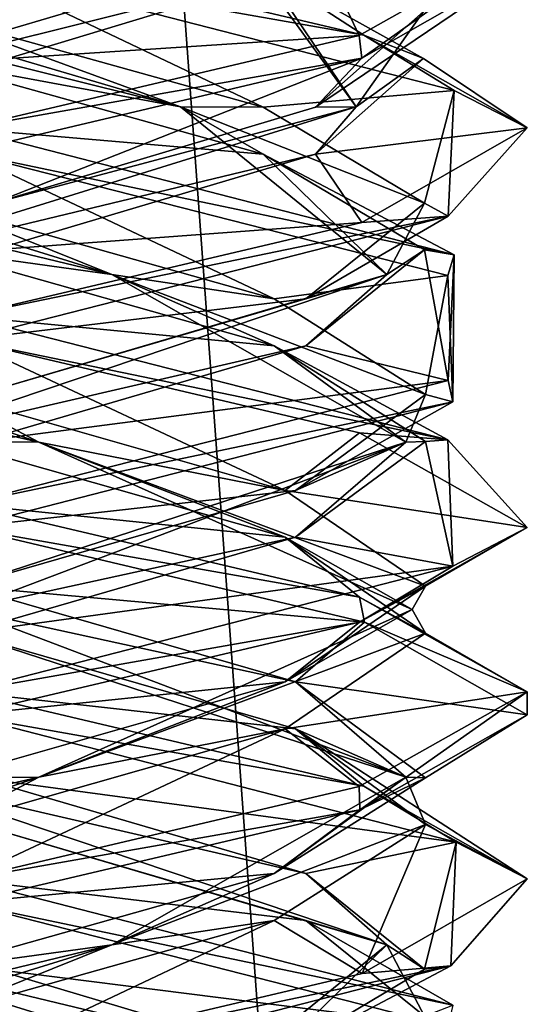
# Model space of a CAD drawing. Header units: millimetres. Extents: x -19 to 152, y -2 to 200.
# Tile 81 of 162: x -13.15 to -11.78, y 27.47 to 30.09. Entities that reach past the tile are written whole.
import ezdxf

# ---------------------------------------------------------------- set-up
doc = ezdxf.new("R2010")
doc.units = ezdxf.units.MM
doc.header["$LTSCALE"] = 65.185185
for name, color, linetype in [('196', 7, 'CONTINUOUS'), ('197', 7, 'CONTINUOUS'), ('198', 7, 'CONTINUOUS'), ('208', 7, 'CONTINUOUS'), ('209', 7, 'CONTINUOUS'), ('210', 7, 'CONTINUOUS'), ('220', 7, 'CONTINUOUS'), ('221', 7, 'CONTINUOUS'), ('222', 7, 'CONTINUOUS'), ('241', 7, 'CONTINUOUS'), ('242', 7, 'CONTINUOUS'), ('243', 7, 'CONTINUOUS'), ('340', 7, 'CONTINUOUS'), ('676', 7, 'CONTINUOUS'), ('779', 7, 'CONTINUOUS')]:
    doc.layers.add(name, color=color, linetype=linetype)

msp = doc.modelspace()

# ---------------------------------------------------------------- linework, layer by layer
at = {"layer": '196', "color": 7, "linetype": 'Continuous'}
for points in [[(-13.3, 30.3, -1.5), (-12.5335, 30.242, -0.9612), (-12.2353, 30.0488, -1.0566), (-13.3, 30.3, -1.5)], [(-12.5335, 30.242, -0.9612), (-12.0763, 29.9869, -0.118), (-12.2353, 30.0488, -1.0566), (-12.5335, 30.242, -0.9612)], [(-12.2353, 30.0488, -1.0566), (-12.0763, 29.9869, -0.118), (-11.8, 29.8017, -0.0079), (-12.2353, 30.0488, -1.0566)], [(-12.0763, 29.9869, -0.118), (-12.3639, 29.7318, 0.7969), (-11.8, 29.8017, -0.0079), (-12.0763, 29.9869, -0.118)], [(-11.8, 29.8017, -0.0079), (-12.3639, 29.7318, 0.7969), (-12.2403, 29.5497, 1.0616), (-11.8, 29.8017, -0.0079)], [(-12.3639, 29.7318, 0.7969), (-13.2212, 29.4767, 1.2268), (-12.2403, 29.5497, 1.0616), (-12.3639, 29.7318, 0.7969)], [(-13.2212, 29.4767, 1.2268), (-13.3, 29.3, 1.5), (-12.2403, 29.5497, 1.0616), (-13.2212, 29.4767, 1.2268)], [(-12.4169, 28.2011, -0.8552), (-13.3, 28.3, -1.5), (-13.3, 28.4563, -1.2294), (-12.4169, 28.2011, -0.8552)], [(-12.2348, 28.0486, -1.0561), (-13.3, 28.3, -1.5), (-12.4169, 28.2011, -0.8552), (-12.2348, 28.0486, -1.0561)], [(-11.8, 27.8017, -0.0082), (-12.2348, 28.0486, -1.0561), (-12.4169, 28.2011, -0.8552), (-11.8, 27.8017, -0.0082)], [(-12.0713, 27.946, 0.0394), (-11.8, 27.8017, -0.0082), (-12.4169, 28.2011, -0.8552), (-12.0713, 27.946, 0.0394)], [(-12.4735, 27.6909, 0.9101), (-12.2398, 27.5499, 1.0611), (-12.0713, 27.946, 0.0394), (-12.4735, 27.6909, 0.9101)], [(-12.2398, 27.5499, 1.0611), (-11.8, 27.8017, -0.0082), (-12.0713, 27.946, 0.0394), (-12.2398, 27.5499, 1.0611)], [(-13.3788, 27.4358, 1.2268), (-13.3, 27.3, 1.5), (-12.4735, 27.6909, 0.9101), (-13.3788, 27.4358, 1.2268)], [(-13.3, 27.3, 1.5), (-12.2398, 27.5499, 1.0611), (-12.4735, 27.6909, 0.9101), (-13.3, 27.3, 1.5)]]:
    msp.add_3dface(points, dxfattribs=at)
at = {"layer": '197', "color": 7, "linetype": 'Continuous'}
for points in [[(-12.2556, 29.858, 0.5772), (-12.5335, 30.242, -0.9612), (-12.556, 30.3045, -0.9329), (-12.2556, 29.858, 0.5772)], [(-12.2556, 29.858, 0.5772), (-12.556, 30.3045, -0.9329), (-12.0763, 30.1119, -0.118), (-12.2556, 29.858, 0.5772)], [(-12.0763, 29.9869, -0.118), (-12.5335, 30.242, -0.9612), (-12.2556, 29.858, 0.5772), (-12.0763, 29.9869, -0.118)], [(-12.3639, 29.8568, 0.7969), (-12.2556, 29.858, 0.5772), (-12.0763, 30.1119, -0.118), (-12.3639, 29.8568, 0.7969)], [(-12.3639, 29.7318, 0.7969), (-12.0763, 29.9869, -0.118), (-12.2556, 29.858, 0.5772), (-12.3639, 29.7318, 0.7969)], [(-13.6941, 29.4116, 1.1263), (-12.3639, 29.7318, 0.7969), (-12.2556, 29.858, 0.5772), (-13.6941, 29.4116, 1.1263)], [(-13.6941, 29.4116, 1.1263), (-12.2556, 29.858, 0.5772), (-13.2212, 29.6017, 1.2268), (-13.6941, 29.4116, 1.1263)], [(-13.2212, 29.6017, 1.2268), (-12.2556, 29.858, 0.5772), (-12.3639, 29.8568, 0.7969), (-13.2212, 29.6017, 1.2268)], [(-13.2212, 29.4767, 1.2268), (-12.3639, 29.7318, 0.7969), (-13.6941, 29.4116, 1.1263), (-13.2212, 29.4767, 1.2268)], [(-12.4169, 28.3261, -0.8552), (-13.3, 28.5188, -1.1933), (-13.3, 28.5813, -1.2294), (-12.4169, 28.3261, -0.8552)], [(-12.1236, 28.0723, -0.1999), (-13.3, 28.4563, -1.2294), (-13.3, 28.5188, -1.1933), (-12.1236, 28.0723, -0.1999)], [(-12.1236, 28.0723, -0.1999), (-13.3, 28.5188, -1.1933), (-12.4169, 28.3261, -0.8552), (-12.1236, 28.0723, -0.1999)], [(-12.4169, 28.2011, -0.8552), (-13.3, 28.4563, -1.2294), (-12.1236, 28.0723, -0.1999), (-12.4169, 28.2011, -0.8552)], [(-12.0713, 28.071, 0.0394), (-12.1236, 28.0723, -0.1999), (-12.4169, 28.3261, -0.8552), (-12.0713, 28.071, 0.0394)], [(-12.0713, 27.946, 0.0394), (-12.4169, 28.2011, -0.8552), (-12.1236, 28.0723, -0.1999), (-12.0713, 27.946, 0.0394)], [(-12.9059, 27.6259, 1.1263), (-12.0713, 27.946, 0.0394), (-12.1236, 28.0723, -0.1999), (-12.9059, 27.6259, 1.1263)], [(-12.9059, 27.6259, 1.1263), (-12.1236, 28.0723, -0.1999), (-12.4735, 27.8159, 0.9101), (-12.9059, 27.6259, 1.1263)], [(-12.4735, 27.8159, 0.9101), (-12.1236, 28.0723, -0.1999), (-12.0713, 28.071, 0.0394), (-12.4735, 27.8159, 0.9101)], [(-12.4735, 27.6909, 0.9101), (-12.0713, 27.946, 0.0394), (-12.9059, 27.6259, 1.1263), (-12.4735, 27.6909, 0.9101)], [(-13.3788, 27.5608, 1.2268), (-12.9059, 27.6259, 1.1263), (-12.4735, 27.8159, 0.9101), (-13.3788, 27.5608, 1.2268)], [(-13.3788, 27.4358, 1.2268), (-12.4735, 27.6909, 0.9101), (-12.9059, 27.6259, 1.1263), (-13.3788, 27.4358, 1.2268)], [(-14.3444, 27.1795, 0.5772), (-13.3788, 27.4358, 1.2268), (-12.9059, 27.6259, 1.1263), (-14.3444, 27.1795, 0.5772)], [(-14.3444, 27.1795, 0.5772), (-12.9059, 27.6259, 1.1263), (-14.2361, 27.3057, 0.7969), (-14.3444, 27.1795, 0.5772)], [(-14.2361, 27.3057, 0.7969), (-12.9059, 27.6259, 1.1263), (-13.3788, 27.5608, 1.2268), (-14.2361, 27.3057, 0.7969)]]:
    msp.add_3dface(points, dxfattribs=at)
at = {"layer": '198', "color": 7, "linetype": 'Continuous'}
for points in [[(-12.3639, 29.8568, 0.7969), (-12.0763, 30.1119, -0.118), (-11.8, 30.2392, -0.0079), (-12.3639, 29.8568, 0.7969)], [(-12.2403, 29.9872, 1.0616), (-12.3639, 29.8568, 0.7969), (-11.8, 30.2392, -0.0079), (-12.2403, 29.9872, 1.0616)], [(-13.3, 29.7375, 1.5), (-13.2212, 29.6017, 1.2268), (-12.2403, 29.9872, 1.0616), (-13.3, 29.7375, 1.5)], [(-13.2212, 29.6017, 1.2268), (-12.3639, 29.8568, 0.7969), (-12.2403, 29.9872, 1.0616), (-13.2212, 29.6017, 1.2268)], [(-13.3, 28.5813, -1.2294), (-13.3, 28.7375, -1.5), (-12.2331, 28.4856, -1.0544), (-13.3, 28.5813, -1.2294)], [(-12.4169, 28.3261, -0.8552), (-13.3, 28.5813, -1.2294), (-12.2331, 28.4856, -1.0544), (-12.4169, 28.3261, -0.8552)], [(-11.8, 28.2381, -0.0029), (-12.4169, 28.3261, -0.8552), (-12.2331, 28.4856, -1.0544), (-11.8, 28.2381, -0.0029)], [(-12.0713, 28.071, 0.0394), (-12.4169, 28.3261, -0.8552), (-11.8, 28.2381, -0.0029), (-12.0713, 28.071, 0.0394)], [(-12.2455, 27.9857, 1.0668), (-12.0713, 28.071, 0.0394), (-11.8, 28.2381, -0.0029), (-12.2455, 27.9857, 1.0668)], [(-12.4735, 27.8159, 0.9101), (-12.0713, 28.071, 0.0394), (-12.2455, 27.9857, 1.0668), (-12.4735, 27.8159, 0.9101)], [(-13.3, 27.7375, 1.5), (-12.4735, 27.8159, 0.9101), (-12.2455, 27.9857, 1.0668), (-13.3, 27.7375, 1.5)], [(-13.3, 27.7375, 1.5), (-13.3788, 27.5608, 1.2268), (-12.4735, 27.8159, 0.9101), (-13.3, 27.7375, 1.5)]]:
    msp.add_3dface(points, dxfattribs=at)
at = {"layer": '208', "color": 7, "linetype": 'Continuous'}
for points in [[(-11.8, 30.3, -0.0001), (-12.3388, 30.242, 0.7665), (-12.2472, 30.0477, 1.0684), (-11.8, 30.3, -0.0001)], [(-12.3388, 30.242, 0.7665), (-13.182, 29.9869, 1.2237), (-12.2472, 30.0477, 1.0684), (-12.3388, 30.242, 0.7665)], [(-13.182, 29.9869, 1.2237), (-13.3, 29.8, 1.5), (-12.2472, 30.0477, 1.0684), (-13.182, 29.9869, 1.2237)], [(-12.4448, 28.7114, -0.8831), (-13.3, 28.8, -1.5), (-13.3394, 28.9665, -1.2287), (-12.4448, 28.7114, -0.8831)], [(-13.3, 28.8, -1.5), (-12.4448, 28.7114, -0.8831), (-12.2465, 28.5521, -1.0678), (-13.3, 28.8, -1.5)], [(-12.4448, 28.7114, -0.8831), (-12.0706, 28.4563), (-12.2465, 28.5521, -1.0678), (-12.4448, 28.7114, -0.8831)], [(-12.2465, 28.5521, -1.0678), (-12.0706, 28.4563), (-11.8, 28.3, 0), (-12.2465, 28.5521, -1.0678)], [(-12.0706, 28.4563), (-12.4448, 28.2011, 0.8831), (-11.8, 28.3, 0), (-12.0706, 28.4563)], [(-11.8, 28.3, 0), (-12.4448, 28.2011, 0.8831), (-12.2475, 28.0476, 1.0688), (-11.8, 28.3, 0)], [(-13.3394, 27.946, 1.2287), (-13.3, 27.8, 1.5), (-12.4448, 28.2011, 0.8831), (-13.3394, 27.946, 1.2287)], [(-12.4448, 28.2011, 0.8831), (-13.3, 27.8, 1.5), (-12.2475, 28.0476, 1.0688), (-12.4448, 28.2011, 0.8831)]]:
    msp.add_3dface(points, dxfattribs=at)
at = {"layer": '209', "color": 7, "linetype": 'Continuous'}
for points in [[(-13.8772, 29.858, 1.0444), (-12.3388, 30.242, 0.7665), (-12.3671, 30.3045, 0.744), (-13.8772, 29.858, 1.0444)], [(-13.8772, 29.858, 1.0444), (-12.3671, 30.3045, 0.744), (-13.182, 30.1119, 1.2237), (-13.8772, 29.858, 1.0444)], [(-13.182, 29.9869, 1.2237), (-12.3388, 30.242, 0.7665), (-13.8772, 29.858, 1.0444), (-13.182, 29.9869, 1.2237)], [(-13.1001, 28.9652, -1.1764), (-14.2101, 29.2216, -0.8265), (-14.4263, 29.4116, -0.3941), (-13.1001, 28.9652, -1.1764)], [(-13.1001, 28.9652, -1.1764), (-14.4263, 29.4116, -0.3941), (-13.3394, 29.0915, -1.2287), (-13.1001, 28.9652, -1.1764)], [(-13.3394, 28.9665, -1.2287), (-14.2101, 29.2216, -0.8265), (-13.1001, 28.9652, -1.1764), (-13.3394, 28.9665, -1.2287)], [(-12.4448, 28.8364, -0.8831), (-13.1001, 28.9652, -1.1764), (-13.3394, 29.0915, -1.2287), (-12.4448, 28.8364, -0.8831)], [(-12.4448, 28.7114, -0.8831), (-13.3394, 28.9665, -1.2287), (-13.1001, 28.9652, -1.1764), (-12.4448, 28.7114, -0.8831)], [(-12.1067, 28.5188), (-12.4448, 28.7114, -0.8831), (-13.1001, 28.9652, -1.1764), (-12.1067, 28.5188)], [(-12.1067, 28.5188), (-13.1001, 28.9652, -1.1764), (-12.0706, 28.5813), (-12.1067, 28.5188)], [(-12.0706, 28.5813), (-13.1001, 28.9652, -1.1764), (-12.4448, 28.8364, -0.8831), (-12.0706, 28.5813)], [(-12.0706, 28.4563), (-12.4448, 28.7114, -0.8831), (-12.1067, 28.5188), (-12.0706, 28.4563)], [(-12.4448, 28.3261, 0.8831), (-12.1067, 28.5188), (-12.0706, 28.5813), (-12.4448, 28.3261, 0.8831)], [(-13.1001, 28.0723, 1.1764), (-12.0706, 28.4563), (-12.1067, 28.5188), (-13.1001, 28.0723, 1.1764)], [(-13.1001, 28.0723, 1.1764), (-12.1067, 28.5188), (-12.4448, 28.3261, 0.8831), (-13.1001, 28.0723, 1.1764)], [(-12.4448, 28.2011, 0.8831), (-12.0706, 28.4563), (-13.1001, 28.0723, 1.1764), (-12.4448, 28.2011, 0.8831)], [(-13.3394, 28.071, 1.2287), (-13.1001, 28.0723, 1.1764), (-12.4448, 28.3261, 0.8831), (-13.3394, 28.071, 1.2287)], [(-13.3394, 27.946, 1.2287), (-12.4448, 28.2011, 0.8831), (-13.1001, 28.0723, 1.1764), (-13.3394, 27.946, 1.2287)], [(-14.4263, 27.6259, 0.3941), (-13.3394, 27.946, 1.2287), (-13.1001, 28.0723, 1.1764), (-14.4263, 27.6259, 0.3941)], [(-14.4263, 27.6259, 0.3941), (-13.1001, 28.0723, 1.1764), (-14.2101, 27.8159, 0.8265), (-14.4263, 27.6259, 0.3941)], [(-14.2101, 27.8159, 0.8265), (-13.1001, 28.0723, 1.1764), (-13.3394, 28.071, 1.2287), (-14.2101, 27.8159, 0.8265)]]:
    msp.add_3dface(points, dxfattribs=at)
at = {"layer": '210', "color": 7, "linetype": 'Continuous'}
for points in [[(-13.3, 29.2375, -1.5), (-12.4448, 28.8364, -0.8831), (-13.3394, 29.0915, -1.2287), (-13.3, 29.2375, -1.5)], [(-12.4448, 28.8364, -0.8831), (-13.3, 29.2375, -1.5), (-12.2467, 28.9897, -1.0679), (-12.4448, 28.8364, -0.8831)], [(-11.8, 28.7376, -0.0005), (-12.4448, 28.8364, -0.8831), (-12.2467, 28.9897, -1.0679), (-11.8, 28.7376, -0.0005)], [(-12.0706, 28.5813), (-12.4448, 28.8364, -0.8831), (-11.8, 28.7376, -0.0005), (-12.0706, 28.5813)], [(-12.247, 28.4852, 1.0683), (-12.0706, 28.5813), (-11.8, 28.7376, -0.0005), (-12.247, 28.4852, 1.0683)], [(-12.4448, 28.3261, 0.8831), (-12.0706, 28.5813), (-12.247, 28.4852, 1.0683), (-12.4448, 28.3261, 0.8831)], [(-13.3, 28.2375, 1.5), (-12.4448, 28.3261, 0.8831), (-12.247, 28.4852, 1.0683), (-13.3, 28.2375, 1.5)], [(-13.3, 28.2375, 1.5), (-13.3394, 28.071, 1.2287), (-12.4448, 28.3261, 0.8831), (-13.3, 28.2375, 1.5)]]:
    msp.add_3dface(points, dxfattribs=at)
at = {"layer": '220', "color": 7, "linetype": 'Continuous'}
for points in [[(-12.4735, 29.2216, -0.9101), (-13.3, 29.3, -1.5), (-13.3788, 29.4767, -1.2268), (-12.4735, 29.2216, -0.9101)], [(-12.0115, 28.9711, -0.7679), (-13.3, 29.3, -1.5), (-12.4735, 29.2216, -0.9101), (-12.0115, 28.9711, -0.7679)], [(-12.0713, 28.9665, -0.0394), (-12.0115, 28.9711, -0.7679), (-12.4735, 29.2216, -0.9101), (-12.0713, 28.9665, -0.0394)], [(-12.4169, 28.7114, 0.8552), (-11.9982, 28.6345, 0.7453), (-12.0713, 28.9665, -0.0394), (-12.4169, 28.7114, 0.8552)], [(-11.9982, 28.6345, 0.7453), (-12.0115, 28.9711, -0.7679), (-12.0713, 28.9665, -0.0394), (-11.9982, 28.6345, 0.7453)], [(-13.3, 28.4563, 1.2294), (-11.9982, 28.6345, 0.7453), (-12.4169, 28.7114, 0.8552), (-13.3, 28.4563, 1.2294)], [(-13.3, 28.3, 1.5), (-11.9982, 28.6345, 0.7453), (-13.3, 28.4563, 1.2294), (-13.3, 28.3, 1.5)]]:
    msp.add_3dface(points, dxfattribs=at)
at = {"layer": '221', "color": 7, "linetype": 'Continuous'}
for points in [[(-12.9059, 29.4116, -1.1263), (-14.2361, 29.7318, -0.7969), (-14.3444, 29.858, -0.5772), (-12.9059, 29.4116, -1.1263)], [(-12.9059, 29.4116, -1.1263), (-14.3444, 29.858, -0.5772), (-13.3788, 29.6017, -1.2268), (-12.9059, 29.4116, -1.1263)], [(-13.3788, 29.4767, -1.2268), (-14.2361, 29.7318, -0.7969), (-12.9059, 29.4116, -1.1263), (-13.3788, 29.4767, -1.2268)], [(-12.4735, 29.3466, -0.9101), (-12.9059, 29.4116, -1.1263), (-13.3788, 29.6017, -1.2268), (-12.4735, 29.3466, -0.9101)], [(-12.4735, 29.2216, -0.9101), (-13.3788, 29.4767, -1.2268), (-12.9059, 29.4116, -1.1263), (-12.4735, 29.2216, -0.9101)], [(-12.1236, 28.9652, 0.1999), (-12.4735, 29.2216, -0.9101), (-12.9059, 29.4116, -1.1263), (-12.1236, 28.9652, 0.1999)], [(-12.1236, 28.9652, 0.1999), (-12.9059, 29.4116, -1.1263), (-12.0713, 29.0915, -0.0394), (-12.1236, 28.9652, 0.1999)], [(-12.0713, 29.0915, -0.0394), (-12.9059, 29.4116, -1.1263), (-12.4735, 29.3466, -0.9101), (-12.0713, 29.0915, -0.0394)], [(-12.0713, 28.9665, -0.0394), (-12.4735, 29.2216, -0.9101), (-12.1236, 28.9652, 0.1999), (-12.0713, 28.9665, -0.0394)], [(-12.4169, 28.8364, 0.8552), (-12.1236, 28.9652, 0.1999), (-12.0713, 29.0915, -0.0394), (-12.4169, 28.8364, 0.8552)], [(-13.3, 28.5188, 1.1933), (-12.4169, 28.7114, 0.8552), (-12.1236, 28.9652, 0.1999), (-13.3, 28.5188, 1.1933)], [(-13.3, 28.5188, 1.1933), (-12.1236, 28.9652, 0.1999), (-13.3, 28.5813, 1.2294), (-13.3, 28.5188, 1.1933)], [(-13.3, 28.5813, 1.2294), (-12.1236, 28.9652, 0.1999), (-12.4169, 28.8364, 0.8552), (-13.3, 28.5813, 1.2294)], [(-12.4169, 28.7114, 0.8552), (-12.0713, 28.9665, -0.0394), (-12.1236, 28.9652, 0.1999), (-12.4169, 28.7114, 0.8552)], [(-13.3, 28.4563, 1.2294), (-12.4169, 28.7114, 0.8552), (-13.3, 28.5188, 1.1933), (-13.3, 28.4563, 1.2294)], [(-12.2556, 27.1795, -0.5772), (-13.2212, 27.4358, -1.2268), (-13.6941, 27.6259, -1.1263), (-12.2556, 27.1795, -0.5772)], [(-12.2556, 27.1795, -0.5772), (-13.6941, 27.6259, -1.1263), (-12.3639, 27.3057, -0.7969), (-12.2556, 27.1795, -0.5772)], [(-12.3639, 27.3057, -0.7969), (-13.6941, 27.6259, -1.1263), (-13.2212, 27.5608, -1.2268), (-12.3639, 27.3057, -0.7969)]]:
    msp.add_3dface(points, dxfattribs=at)
at = {"layer": '222', "color": 7, "linetype": 'Continuous'}
for points in [[(-13.3, 29.7375, -1.5), (-12.4735, 29.3466, -0.9101), (-13.3788, 29.6017, -1.2268), (-13.3, 29.7375, -1.5)], [(-12.4735, 29.3466, -0.9101), (-13.3, 29.7375, -1.5), (-12.0115, 29.4086, -0.7679), (-12.4735, 29.3466, -0.9101)], [(-12.0713, 29.0915, -0.0394), (-12.4735, 29.3466, -0.9101), (-12.0115, 29.4086, -0.7679), (-12.0713, 29.0915, -0.0394)], [(-11.9984, 29.0719, 0.7455), (-12.0713, 29.0915, -0.0394), (-12.0115, 29.4086, -0.7679), (-11.9984, 29.0719, 0.7455)], [(-12.4169, 28.8364, 0.8552), (-12.0713, 29.0915, -0.0394), (-11.9984, 29.0719, 0.7455), (-12.4169, 28.8364, 0.8552)], [(-13.3, 28.7375, 1.5), (-12.4169, 28.8364, 0.8552), (-11.9984, 29.0719, 0.7455), (-13.3, 28.7375, 1.5)], [(-13.3, 28.7375, 1.5), (-13.3, 28.5813, 1.2294), (-12.4169, 28.8364, 0.8552), (-13.3, 28.7375, 1.5)], [(-13.2212, 27.5608, -1.2268), (-13.3, 27.7375, -1.5), (-12.0113, 27.4085, -0.7677), (-13.2212, 27.5608, -1.2268)], [(-12.3639, 27.3057, -0.7969), (-13.2212, 27.5608, -1.2268), (-12.0113, 27.4085, -0.7677), (-12.3639, 27.3057, -0.7969)]]:
    msp.add_3dface(points, dxfattribs=at)
at = {"layer": '241', "color": 7, "linetype": 'Continuous'}
for points in [[(-12.5031, 29.7318, -0.9361), (-13.3, 29.8, -1.5), (-13.418, 29.9869, -1.2237), (-12.5031, 29.7318, -0.9361)], [(-13.3, 29.8, -1.5), (-12.5031, 29.7318, -0.9361), (-11.9948, 29.464, -0.7392), (-13.3, 29.8, -1.5)], [(-12.5031, 29.7318, -0.9361), (-12.0732, 29.4767, -0.0788), (-11.9948, 29.464, -0.7392), (-12.5031, 29.7318, -0.9361)], [(-12.0732, 29.4767, -0.0788), (-12.3899, 29.2216, 0.8265), (-12.0103, 29.1294, 0.766), (-12.0732, 29.4767, -0.0788)], [(-11.9948, 29.464, -0.7392), (-12.0732, 29.4767, -0.0788), (-12.0103, 29.1294, 0.766), (-11.9948, 29.464, -0.7392)], [(-12.3899, 29.2216, 0.8265), (-13.2606, 28.9665, 1.2287), (-12.0103, 29.1294, 0.766), (-12.3899, 29.2216, 0.8265)], [(-13.2606, 28.9665, 1.2287), (-13.3, 28.8, 1.5), (-12.0103, 29.1294, 0.766), (-13.2606, 28.9665, 1.2287)], [(-12.3899, 27.6909, -0.8265), (-13.3, 27.8, -1.5), (-13.2606, 27.946, -1.2287), (-12.3899, 27.6909, -0.8265)], [(-13.3, 27.8, -1.5), (-12.3899, 27.6909, -0.8265), (-11.9978, 27.4653, -0.7445), (-13.3, 27.8, -1.5)], [(-12.3899, 27.6909, -0.8265), (-12.0732, 27.4358, 0.0788), (-11.9978, 27.4653, -0.7445), (-12.3899, 27.6909, -0.8265)]]:
    msp.add_3dface(points, dxfattribs=at)
at = {"layer": '242', "color": 7, "linetype": 'Continuous'}
for points in [[(-12.7228, 29.858, -1.0444), (-14.2612, 30.242, -0.7665), (-14.2329, 30.3045, -0.744), (-12.7228, 29.858, -1.0444)], [(-12.7228, 29.858, -1.0444), (-14.2329, 30.3045, -0.744), (-13.418, 30.1119, -1.2237), (-12.7228, 29.858, -1.0444)], [(-13.418, 29.9869, -1.2237), (-14.2612, 30.242, -0.7665), (-12.7228, 29.858, -1.0444), (-13.418, 29.9869, -1.2237)], [(-12.5031, 29.8568, -0.9361), (-12.7228, 29.858, -1.0444), (-13.418, 30.1119, -1.2237), (-12.5031, 29.8568, -0.9361)], [(-12.5031, 29.7318, -0.9361), (-13.418, 29.9869, -1.2237), (-12.7228, 29.858, -1.0444), (-12.5031, 29.7318, -0.9361)], [(-12.1737, 29.4116, 0.3941), (-12.5031, 29.7318, -0.9361), (-12.7228, 29.858, -1.0444), (-12.1737, 29.4116, 0.3941)], [(-12.1737, 29.4116, 0.3941), (-12.7228, 29.858, -1.0444), (-12.0732, 29.6017, -0.0788), (-12.1737, 29.4116, 0.3941)], [(-12.0732, 29.6017, -0.0788), (-12.7228, 29.858, -1.0444), (-12.5031, 29.8568, -0.9361), (-12.0732, 29.6017, -0.0788)], [(-12.0732, 29.4767, -0.0788), (-12.5031, 29.7318, -0.9361), (-12.1737, 29.4116, 0.3941), (-12.0732, 29.4767, -0.0788)], [(-12.3899, 29.3466, 0.8265), (-12.1737, 29.4116, 0.3941), (-12.0732, 29.6017, -0.0788), (-12.3899, 29.3466, 0.8265)], [(-12.3899, 29.2216, 0.8265), (-12.0732, 29.4767, -0.0788), (-12.1737, 29.4116, 0.3941), (-12.3899, 29.2216, 0.8265)], [(-13.4999, 28.9652, 1.1764), (-12.3899, 29.2216, 0.8265), (-12.1737, 29.4116, 0.3941), (-13.4999, 28.9652, 1.1764)], [(-13.4999, 28.9652, 1.1764), (-12.1737, 29.4116, 0.3941), (-13.2606, 29.0915, 1.2287), (-13.4999, 28.9652, 1.1764)], [(-13.2606, 29.0915, 1.2287), (-12.1737, 29.4116, 0.3941), (-12.3899, 29.3466, 0.8265), (-13.2606, 29.0915, 1.2287)], [(-13.2606, 28.9665, 1.2287), (-12.3899, 29.2216, 0.8265), (-13.4999, 28.9652, 1.1764), (-13.2606, 28.9665, 1.2287)], [(-12.1737, 27.6259, -0.3941), (-13.2606, 27.946, -1.2287), (-13.4999, 28.0723, -1.1764), (-12.1737, 27.6259, -0.3941)], [(-12.1737, 27.6259, -0.3941), (-13.4999, 28.0723, -1.1764), (-12.3899, 27.8159, -0.8265), (-12.1737, 27.6259, -0.3941)], [(-12.3899, 27.8159, -0.8265), (-13.4999, 28.0723, -1.1764), (-13.2606, 28.071, -1.2287), (-12.3899, 27.8159, -0.8265)], [(-12.3899, 27.6909, -0.8265), (-13.2606, 27.946, -1.2287), (-12.1737, 27.6259, -0.3941), (-12.3899, 27.6909, -0.8265)], [(-12.0732, 27.5608, 0.0788), (-12.1737, 27.6259, -0.3941), (-12.3899, 27.8159, -0.8265), (-12.0732, 27.5608, 0.0788)], [(-12.0732, 27.4358, 0.0788), (-12.3899, 27.6909, -0.8265), (-12.1737, 27.6259, -0.3941), (-12.0732, 27.4358, 0.0788)], [(-12.7228, 27.1795, 1.0444), (-12.0732, 27.4358, 0.0788), (-12.1737, 27.6259, -0.3941), (-12.7228, 27.1795, 1.0444)], [(-12.7228, 27.1795, 1.0444), (-12.1737, 27.6259, -0.3941), (-12.5031, 27.3057, 0.9361), (-12.7228, 27.1795, 1.0444)], [(-12.5031, 27.3057, 0.9361), (-12.1737, 27.6259, -0.3941), (-12.0732, 27.5608, 0.0788), (-12.5031, 27.3057, 0.9361)]]:
    msp.add_3dface(points, dxfattribs=at)
at = {"layer": '243', "color": 7, "linetype": 'Continuous'}
for points in [[(-13.3, 30.2375, -1.5), (-12.5031, 29.8568, -0.9361), (-13.418, 30.1119, -1.2237), (-13.3, 30.2375, -1.5)], [(-12.5031, 29.8568, -0.9361), (-13.3, 30.2375, -1.5), (-11.9948, 29.9015, -0.7392), (-12.5031, 29.8568, -0.9361)], [(-12.0732, 29.6017, -0.0788), (-12.5031, 29.8568, -0.9361), (-11.9948, 29.9015, -0.7392), (-12.0732, 29.6017, -0.0788)], [(-12.0103, 29.5669, 0.766), (-12.0732, 29.6017, -0.0788), (-11.9948, 29.9015, -0.7392), (-12.0103, 29.5669, 0.766)], [(-12.3899, 29.3466, 0.8265), (-12.0732, 29.6017, -0.0788), (-12.0103, 29.5669, 0.766), (-12.3899, 29.3466, 0.8265)], [(-13.3, 29.2375, 1.5), (-12.3899, 29.3466, 0.8265), (-12.0103, 29.5669, 0.766), (-13.3, 29.2375, 1.5)], [(-13.3, 29.2375, 1.5), (-13.2606, 29.0915, 1.2287), (-12.3899, 29.3466, 0.8265), (-13.3, 29.2375, 1.5)], [(-13.2606, 28.071, -1.2287), (-13.3, 28.2375, -1.5), (-11.9894, 27.8992, -0.7295), (-13.2606, 28.071, -1.2287)], [(-12.3899, 27.8159, -0.8265), (-13.2606, 28.071, -1.2287), (-11.9894, 27.8992, -0.7295), (-12.3899, 27.8159, -0.8265)], [(-12.0732, 27.5608, 0.0788), (-12.3899, 27.8159, -0.8265), (-11.9894, 27.8992, -0.7295), (-12.0732, 27.5608, 0.0788)], [(-12.0035, 27.5697, 0.7545), (-12.0732, 27.5608, 0.0788), (-11.9894, 27.8992, -0.7295), (-12.0035, 27.5697, 0.7545)], [(-13.3, 27.2375, 1.5), (-12.5031, 27.3057, 0.9361), (-12.0035, 27.5697, 0.7545), (-13.3, 27.2375, 1.5)], [(-12.5031, 27.3057, 0.9361), (-12.0732, 27.5608, 0.0788), (-12.0035, 27.5697, 0.7545), (-12.5031, 27.3057, 0.9361)]]:
    msp.add_3dface(points, dxfattribs=at)
at = {"layer": '340', "color": 7, "linetype": 'Continuous'}
for points in [[(-13.3, 30.2375, -1.5), (-13.3, 30.3, -1.5), (-12.2353, 30.0488, -1.0566), (-13.3, 30.2375, -1.5)], [(-12.2403, 29.9872, 1.0616), (-11.8, 30.3, -0.0001), (-12.2472, 30.0477, 1.0684), (-12.2403, 29.9872, 1.0616)], [(-12.2403, 29.9872, 1.0616), (-11.8, 30.2392, -0.0079), (-11.8, 30.3, -0.0001), (-12.2403, 29.9872, 1.0616)], [(-13.3, 30.2375, -1.5), (-12.2353, 30.0488, -1.0566), (-11.9948, 29.9015, -0.7392), (-13.3, 30.2375, -1.5)], [(-13.3, 29.8, 1.5), (-12.2403, 29.9872, 1.0616), (-12.2472, 30.0477, 1.0684), (-13.3, 29.8, 1.5)], [(-12.2353, 30.0488, -1.0566), (-11.8, 29.8017, -0.0079), (-11.9948, 29.9015, -0.7392), (-12.2353, 30.0488, -1.0566)], [(-13.3, 29.8, 1.5), (-13.3, 29.7375, 1.5), (-12.2403, 29.9872, 1.0616), (-13.3, 29.8, 1.5)], [(-11.8, 29.8017, -0.0079), (-12.0103, 29.5669, 0.766), (-11.9948, 29.9015, -0.7392), (-11.8, 29.8017, -0.0079)], [(-13.3, 29.7375, -1.5), (-13.3, 29.8, -1.5), (-11.9948, 29.464, -0.7392), (-13.3, 29.7375, -1.5)], [(-11.8, 29.8017, -0.0079), (-12.2403, 29.5497, 1.0616), (-12.0103, 29.5669, 0.766), (-11.8, 29.8017, -0.0079)], [(-12.0115, 29.4086, -0.7679), (-13.3, 29.7375, -1.5), (-11.9948, 29.464, -0.7392), (-12.0115, 29.4086, -0.7679)], [(-13.3, 29.3, 1.5), (-13.3, 29.2375, 1.5), (-12.0103, 29.5669, 0.766), (-13.3, 29.3, 1.5)], [(-12.2403, 29.5497, 1.0616), (-13.3, 29.3, 1.5), (-12.0103, 29.5669, 0.766), (-12.2403, 29.5497, 1.0616)], [(-11.9984, 29.0719, 0.7455), (-12.0115, 29.4086, -0.7679), (-11.9948, 29.464, -0.7392), (-11.9984, 29.0719, 0.7455)], [(-11.9984, 29.0719, 0.7455), (-11.9948, 29.464, -0.7392), (-12.0103, 29.1294, 0.766), (-11.9984, 29.0719, 0.7455)], [(-13.3, 29.2375, -1.5), (-13.3, 29.3, -1.5), (-12.0115, 28.9711, -0.7679), (-13.3, 29.2375, -1.5)], [(-12.2467, 28.9897, -1.0679), (-13.3, 29.2375, -1.5), (-12.0115, 28.9711, -0.7679), (-12.2467, 28.9897, -1.0679)], [(-13.3, 28.8, 1.5), (-11.9984, 29.0719, 0.7455), (-12.0103, 29.1294, 0.766), (-13.3, 28.8, 1.5)], [(-13.3, 28.8, 1.5), (-13.3, 28.7375, 1.5), (-11.9984, 29.0719, 0.7455), (-13.3, 28.8, 1.5)], [(-11.8, 28.7376, -0.0005), (-12.2467, 28.9897, -1.0679), (-12.0115, 28.9711, -0.7679), (-11.8, 28.7376, -0.0005)], [(-11.8, 28.7376, -0.0005), (-12.0115, 28.9711, -0.7679), (-11.9982, 28.6345, 0.7453), (-11.8, 28.7376, -0.0005)], [(-13.3, 28.7375, -1.5), (-13.3, 28.8, -1.5), (-12.2465, 28.5521, -1.0678), (-13.3, 28.7375, -1.5)], [(-12.2331, 28.4856, -1.0544), (-13.3, 28.7375, -1.5), (-12.2465, 28.5521, -1.0678), (-12.2331, 28.4856, -1.0544)], [(-12.247, 28.4852, 1.0683), (-11.8, 28.7376, -0.0005), (-11.9982, 28.6345, 0.7453), (-12.247, 28.4852, 1.0683)], [(-13.3, 28.3, 1.5), (-12.247, 28.4852, 1.0683), (-11.9982, 28.6345, 0.7453), (-13.3, 28.3, 1.5)], [(-12.2331, 28.4856, -1.0544), (-12.2465, 28.5521, -1.0678), (-11.8, 28.3, 0), (-12.2331, 28.4856, -1.0544)], [(-13.3, 28.3, 1.5), (-13.3, 28.2375, 1.5), (-12.247, 28.4852, 1.0683), (-13.3, 28.3, 1.5)], [(-11.8, 28.2381, -0.0029), (-12.2331, 28.4856, -1.0544), (-11.8, 28.3, 0), (-11.8, 28.2381, -0.0029)], [(-13.3, 28.2375, -1.5), (-13.3, 28.3, -1.5), (-12.2348, 28.0486, -1.0561), (-13.3, 28.2375, -1.5)], [(-12.2455, 27.9857, 1.0668), (-11.8, 28.3, 0), (-12.2475, 28.0476, 1.0688), (-12.2455, 27.9857, 1.0668)], [(-12.2455, 27.9857, 1.0668), (-11.8, 28.2381, -0.0029), (-11.8, 28.3, 0), (-12.2455, 27.9857, 1.0668)], [(-13.3, 28.2375, -1.5), (-12.2348, 28.0486, -1.0561), (-11.9894, 27.8992, -0.7295), (-13.3, 28.2375, -1.5)], [(-13.3, 27.8, 1.5), (-12.2455, 27.9857, 1.0668), (-12.2475, 28.0476, 1.0688), (-13.3, 27.8, 1.5)], [(-12.2348, 28.0486, -1.0561), (-11.8, 27.8017, -0.0082), (-11.9894, 27.8992, -0.7295), (-12.2348, 28.0486, -1.0561)], [(-13.3, 27.8, 1.5), (-13.3, 27.7375, 1.5), (-12.2455, 27.9857, 1.0668), (-13.3, 27.8, 1.5)], [(-11.8, 27.8017, -0.0082), (-12.0035, 27.5697, 0.7545), (-11.9894, 27.8992, -0.7295), (-11.8, 27.8017, -0.0082)], [(-13.3, 27.7375, -1.5), (-13.3, 27.8, -1.5), (-11.9978, 27.4653, -0.7445), (-13.3, 27.7375, -1.5)], [(-11.8, 27.8017, -0.0082), (-12.2398, 27.5499, 1.0611), (-12.0035, 27.5697, 0.7545), (-11.8, 27.8017, -0.0082)], [(-12.0113, 27.4085, -0.7677), (-13.3, 27.7375, -1.5), (-11.9978, 27.4653, -0.7445), (-12.0113, 27.4085, -0.7677)], [(-13.3, 27.3, 1.5), (-13.3, 27.2375, 1.5), (-12.0035, 27.5697, 0.7545), (-13.3, 27.3, 1.5)], [(-12.2398, 27.5499, 1.0611), (-13.3, 27.3, 1.5), (-12.0035, 27.5697, 0.7545), (-12.2398, 27.5499, 1.0611)]]:
    msp.add_3dface(points, dxfattribs=at)
at = {"layer": '676', "color": 7, "linetype": 'Continuous'}
for points in [[(-10.2267, 1, -14.0774), (-16.5481, 1, -5.3773), (-13.9913, 30.8, -10.3442), (-10.2267, 1, -14.0774)], [(-16.5481, 1, 5.3773), (-10.2267, 1, 14.0774), (-13.9913, 30.8, 10.3442), (-16.5481, 1, 5.3773)], [(-7.8349, 30.8, -15.5362), (-10.2267, 1, -14.0774), (-13.9913, 30.8, -10.3442), (-7.8349, 30.8, -15.5362)], [(-13.9913, 30.8, 10.3442), (-10.2267, 1, 14.0774), (-7.8349, 30.8, 15.5362), (-13.9913, 30.8, 10.3442)]]:
    msp.add_3dface(points, dxfattribs=at)
at = {"layer": '779', "color": 7, "linetype": 'Continuous'}
for points in [[(-13.2023, 4.8, -2.7983), (-10.859, 4.8, -1.3717), (-13.2023, 36.8, -2.7983), (-13.2023, 4.8, -2.7983)], [(-10.859, 4.8, -1.3717), (-10.859, 36.8, -1.3717), (-13.2023, 36.8, -2.7983), (-10.859, 4.8, -1.3717)], [(-10.859, 4.8, 1.3717), (-13.2023, 4.8, 2.7983), (-10.859, 36.8, 1.3717), (-10.859, 4.8, 1.3717)], [(-13.2023, 4.8, 2.7983), (-13.2023, 36.8, 2.7983), (-10.859, 36.8, 1.3717), (-13.2023, 4.8, 2.7983)]]:
    msp.add_3dface(points, dxfattribs=at)

doc.saveas('drawing.dxf')
